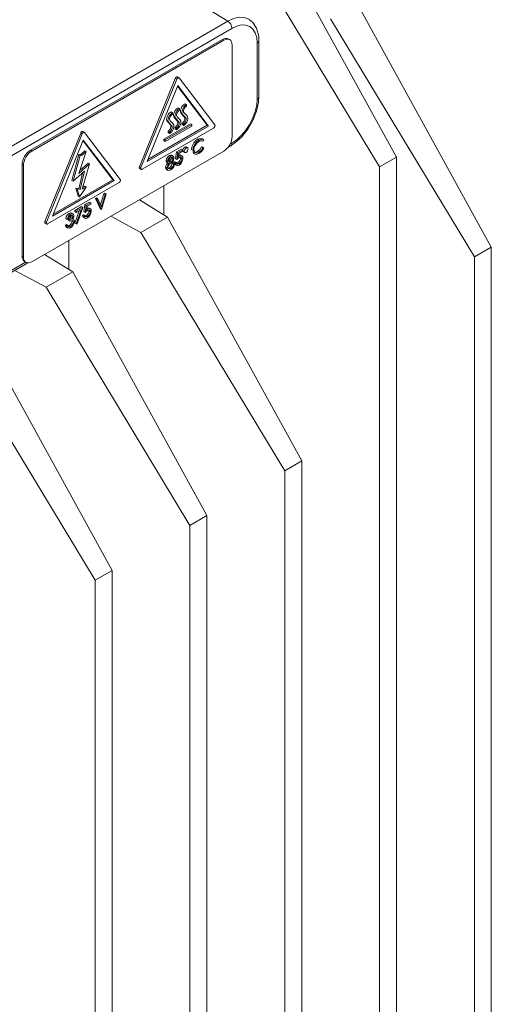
# Model space of a CAD drawing. Extents: x 13 to 426, y 6 to 274.
# Tile 19 of 40: x 196 to 208, y 81 to 106. Entities that reach past the tile are written whole.
import ezdxf

# ---------------------------------------------------------------- set-up
doc = ezdxf.new("R2010")
doc.units = 0
doc.header["$MEASUREMENT"] = 0

msp = doc.modelspace()

# ---------------------------------------------------------------- linework, layer by layer
at = {"color": 7, "linetype": 'Continuous', "lineweight": 15}
for p, q in [((202.054, 109.227), (205.521, 102.933)), ((201.163, 106.445), (197.303, 108.83)), ((205.084, 102.68), (201.366, 108.83)), ((204.501, 106.906), (207.968, 100.612)), ((186.795, 98.151), (201.163, 106.445)), ((207.531, 100.36), (203.813, 106.509)), ((201.267, 106.261), (186.899, 97.966)), ((201.022, 105.974), (196.065, 103.113)), ((201.058, 105.954), (196.101, 103.092)), ((201.058, 105.954), (201.022, 105.974)), ((201.211, 105.969), (201.175, 105.989)), ((201.274, 103.465), (201.274, 105.829)), ((201.923, 104.431), (201.923, 105.882)), ((201.967, 104.493), (201.967, 105.945)), ((199.806, 104.965), (198.882, 102.687)), ((199.842, 104.945), (198.918, 102.666)), ((199.873, 104.782), (199.077, 102.819)), ((199.842, 104.945), (199.806, 104.965)), ((199.898, 104.985), (199.862, 105.005)), ((200.668, 103.737), (199.873, 104.782)), ((200.827, 103.768), (199.903, 104.98)), ((200.633, 103.758), (199.866, 104.764)), ((200.059, 104.312), (200.049, 104.306)), ((200.085, 104.286), (200.049, 104.306)), ((200.095, 104.291), (200.059, 104.312)), ((200.095, 104.291), (200.085, 104.286)), ((200.095, 104.25), (200.095, 104.291)), ((199.7, 104.105), (199.69, 104.099)), ((199.726, 104.078), (199.69, 104.099)), ((199.736, 104.084), (199.7, 104.105)), ((199.736, 104.084), (199.726, 104.078)), ((199.73, 104.039), (199.736, 104.043)), ((199.736, 104.043), (199.736, 104.084)), ((199.88, 104.208), (199.87, 104.203)), ((199.905, 104.182), (199.87, 104.203)), ((199.916, 104.188), (199.88, 104.208)), ((199.916, 104.188), (199.905, 104.182)), ((199.91, 104.143), (199.916, 104.146)), ((199.916, 104.146), (199.916, 104.188)), ((199.961, 104.06), (200.039, 103.974)), ((199.996, 104.039), (199.961, 104.06)), ((199.996, 104.039), (200.075, 103.954)), ((200.112, 104.002), (200.032, 104.081)), ((200.09, 104.247), (200.095, 104.25)), ((199.099, 102.873), (200.633, 103.758)), ((200.195, 103.796), (199.513, 103.402)), ((200.231, 103.776), (199.549, 103.382)), ((199.601, 103.852), (199.68, 103.767)), ((199.637, 103.832), (199.601, 103.852)), ((199.637, 103.832), (199.716, 103.746)), ((199.753, 103.794), (199.672, 103.874)), ((199.716, 103.746), (199.68, 103.767)), ((199.781, 103.956), (199.859, 103.871)), ((199.817, 103.935), (199.781, 103.956)), ((199.817, 103.935), (199.895, 103.85)), ((199.932, 103.898), (199.852, 103.977)), ((199.895, 103.85), (199.859, 103.871)), ((199.98, 103.81), (199.98, 103.769)), ((200.016, 103.789), (199.98, 103.81)), ((200.016, 103.748), (199.98, 103.769)), ((200.016, 103.789), (200.016, 103.748)), ((200.075, 103.954), (200.039, 103.974)), ((200.231, 103.776), (200.195, 103.796)), ((200.231, 103.734), (200.231, 103.776)), ((200.633, 103.758), (200.668, 103.737)), ((197.364, 103.555), (196.44, 101.276)), ((197.4, 103.535), (196.476, 101.256)), ((197.4, 103.535), (197.364, 103.555)), ((197.456, 103.575), (197.42, 103.595)), ((198.385, 102.358), (197.461, 103.57)), ((198.949, 102.62), (200.797, 103.687)), ((199.077, 102.819), (200.668, 103.737)), ((199.549, 103.34), (200.231, 103.734)), ((199.621, 103.603), (199.621, 103.561)), ((199.657, 103.582), (199.621, 103.603)), ((199.657, 103.541), (199.621, 103.561)), ((199.657, 103.582), (199.657, 103.541)), ((199.657, 103.541), (199.666, 103.546)), ((199.8, 103.706), (199.8, 103.665)), ((199.836, 103.686), (199.8, 103.706)), ((199.836, 103.644), (199.8, 103.665)), ((199.836, 103.686), (199.836, 103.644)), ((199.836, 103.644), (199.846, 103.65)), ((200.016, 103.748), (200.025, 103.753)), ((197.43, 103.372), (196.635, 101.409)), ((198.19, 102.348), (197.423, 103.354)), ((198.226, 102.327), (197.43, 103.372)), ((199.513, 103.402), (199.513, 103.361)), ((199.549, 103.382), (199.513, 103.402)), ((199.549, 103.34), (199.513, 103.361)), ((199.549, 103.382), (199.549, 103.34)), ((200.418, 103.376), (200.382, 103.397)), ((200.533, 103.387), (200.488, 103.413)), ((200.543, 103.379), (200.52, 103.346)), ((201.219, 103.267), (201.267, 103.295)), ((196.101, 103.092), (196.065, 103.113)), ((196.101, 100.23), (201.058, 103.091)), ((197.311, 103.002), (197.135, 102.333)), ((197.311, 102.516), (197.504, 103.078)), ((197.368, 103.002), (197.311, 103.002)), ((197.347, 102.981), (197.311, 103.002)), ((197.468, 103.099), (197.368, 103.002)), ((197.404, 102.982), (197.368, 103.002)), ((197.504, 103.078), (197.404, 102.982)), ((197.504, 103.078), (197.468, 103.099)), ((199.809, 102.892), (199.839, 103.075)), ((199.839, 103.075), (199.956, 103.142)), ((199.875, 103.054), (199.839, 103.075)), ((199.845, 102.872), (199.875, 103.054)), ((199.875, 103.054), (199.992, 103.122)), ((199.895, 103.032), (199.879, 102.936)), ((199.992, 103.088), (199.895, 103.032)), ((199.981, 102.967), (199.936, 102.993)), ((199.992, 103.122), (199.956, 103.142)), ((199.992, 103.122), (199.992, 103.088)), ((200.015, 103.075), (200.051, 103.055)), ((200.121, 103.176), (200.085, 103.197)), ((200.264, 103.115), (200.228, 103.136)), ((200.3, 103.018), (200.275, 103.032)), ((200.418, 103.062), (200.382, 103.083)), ((200.484, 103.197), (200.507, 103.19)), ((200.52, 103.176), (200.484, 103.197)), ((200.543, 103.17), (200.507, 103.19)), ((200.52, 103.176), (200.543, 103.17)), ((201.163, 103.184), (201.236, 103.225)), ((195.886, 102.719), (195.85, 102.739)), ((195.85, 102.739), (195.85, 100.375)), ((197.347, 102.981), (197.17, 102.313)), ((197.59, 102.758), (197.311, 102.516)), ((197.554, 102.779), (197.337, 102.59)), ((197.404, 102.982), (197.347, 102.981)), ((197.404, 102.104), (197.59, 102.758)), ((197.59, 102.758), (197.554, 102.779)), ((199.607, 102.823), (199.571, 102.844)), ((199.585, 102.806), (199.63, 102.78)), ((199.69, 102.816), (199.654, 102.837)), ((199.691, 102.956), (199.655, 102.977)), ((199.755, 102.96), (199.71, 102.986)), ((199.746, 102.904), (199.71, 102.924)), ((199.725, 102.774), (199.72, 102.792)), ((199.761, 102.753), (199.725, 102.774)), ((199.769, 102.815), (199.737, 102.833)), ((199.78, 102.795), (199.806, 102.81)), ((199.816, 102.774), (199.78, 102.795)), ((199.802, 102.748), (199.847, 102.722)), ((199.842, 102.789), (199.806, 102.81)), ((199.845, 102.872), (199.809, 102.892)), ((199.816, 102.774), (199.842, 102.789)), ((199.905, 102.766), (199.869, 102.787)), ((199.913, 102.962), (199.886, 102.977)), ((199.941, 102.913), (199.937, 102.935)), ((199.977, 102.892), (199.941, 102.913)), ((205.521, 102.933), (205.084, 102.68)), ((205.521, 42.832), (205.521, 102.933)), ((195.886, 102.719), (195.886, 100.354)), ((197.17, 102.313), (197.462, 102.57)), ((197.41, 102.524), (197.311, 102.117)), ((197.462, 102.57), (197.347, 102.096)), ((198.918, 102.666), (198.882, 102.687)), ((198.888, 102.639), (198.924, 102.618)), ((199.592, 102.654), (199.556, 102.675)), ((199.579, 102.619), (199.624, 102.593)), ((199.622, 102.653), (199.653, 102.662)), ((199.689, 102.642), (199.653, 102.662)), ((205.084, 102.68), (205.084, 42.58)), ((196.506, 101.21), (198.354, 102.277)), ((196.635, 101.409), (198.226, 102.327)), ((196.656, 101.463), (198.19, 102.348)), ((197.17, 102.313), (197.135, 102.333)), ((198.19, 102.348), (198.226, 102.327)), ((197.311, 102.117), (197.239, 102.137)), ((197.239, 102.137), (197.294, 101.93)), ((197.275, 102.116), (197.239, 102.137)), ((197.275, 102.116), (197.33, 101.909)), ((197.347, 102.096), (197.275, 102.116)), ((197.347, 102.096), (197.311, 102.117)), ((197.33, 101.909), (197.504, 102.161)), ((197.504, 102.161), (197.404, 102.104)), ((197.468, 102.182), (197.418, 102.153)), ((197.504, 102.161), (197.468, 102.182)), ((197.877, 101.71), (197.962, 101.991)), ((198.025, 101.986), (197.904, 101.586)), ((197.962, 101.991), (197.989, 102.007)), ((197.998, 101.97), (197.962, 101.991)), ((198.025, 101.986), (197.989, 102.007)), ((197.998, 101.97), (198.025, 101.986)), ((199.507, 102.196), (199.507, 101.445)), ((197.33, 101.909), (197.294, 101.93)), ((197.472, 101.708), (197.589, 101.776)), ((197.508, 101.687), (197.625, 101.755)), ((197.625, 101.721), (197.528, 101.665)), ((197.625, 101.755), (197.589, 101.776)), ((197.625, 101.755), (197.625, 101.721)), ((197.743, 101.865), (197.771, 101.881)), ((197.865, 101.604), (197.743, 101.865)), ((197.779, 101.844), (197.743, 101.865)), ((197.807, 101.86), (197.771, 101.881)), ((197.779, 101.844), (197.807, 101.86)), ((197.9, 101.584), (197.779, 101.844)), ((197.807, 101.86), (197.902, 101.655)), ((197.902, 101.655), (197.998, 101.97)), ((199.606, 101.384), (198.879, 101.834)), ((197.101, 101.461), (197.065, 101.482)), ((197.168, 101.466), (197.123, 101.492)), ((197.208, 101.556), (197.384, 101.657)), ((197.208, 101.522), (197.208, 101.556)), ((197.244, 101.535), (197.208, 101.556)), ((197.244, 101.501), (197.208, 101.522)), ((197.211, 101.233), (197.322, 101.546)), ((197.244, 101.535), (197.42, 101.637)), ((197.376, 101.578), (197.244, 101.501)), ((197.244, 101.501), (197.244, 101.535)), ((197.247, 101.212), (197.376, 101.578)), ((197.42, 101.637), (197.269, 101.211)), ((197.42, 101.637), (197.384, 101.657)), ((197.443, 101.526), (197.472, 101.708)), ((197.478, 101.505), (197.443, 101.526)), ((197.508, 101.687), (197.472, 101.708)), ((197.478, 101.505), (197.508, 101.687)), ((197.528, 101.665), (197.512, 101.569)), ((197.546, 101.595), (197.519, 101.611)), ((197.614, 101.6), (197.569, 101.626)), ((197.575, 101.546), (197.57, 101.569)), ((197.611, 101.526), (197.575, 101.546)), ((197.9, 101.584), (197.865, 101.604)), ((197.904, 101.586), (197.9, 101.584)), ((196.476, 101.256), (196.44, 101.276)), ((196.445, 101.229), (196.481, 101.208)), ((197.016, 101.327), (196.98, 101.348)), ((197.042, 101.342), (197.016, 101.327)), ((197.05, 101.299), (197.05, 101.333)), ((197.086, 101.313), (197.05, 101.333)), ((197.086, 101.279), (197.05, 101.299)), ((197.086, 101.279), (197.086, 101.313)), ((197.159, 101.409), (197.123, 101.43)), ((197.138, 101.28), (197.136, 101.293)), ((197.174, 101.26), (197.138, 101.28)), ((197.175, 101.332), (197.155, 101.343)), ((197.247, 101.212), (197.211, 101.233)), ((197.269, 101.211), (197.247, 101.212)), ((197.413, 101.429), (197.439, 101.443)), ((197.449, 101.408), (197.413, 101.429)), ((197.435, 101.381), (197.48, 101.356)), ((197.475, 101.423), (197.439, 101.443)), ((197.449, 101.408), (197.475, 101.423)), ((197.538, 101.4), (197.502, 101.421)), ((198.917, 100.987), (198.139, 101.406)), ((198.917, 100.987), (199.606, 101.384)), ((199.606, 101.384), (203.072, 95.09)), ((196.969, 101.176), (196.995, 101.191)), ((197.005, 101.156), (196.969, 101.176)), ((196.993, 101.128), (197.038, 101.102)), ((197.031, 101.171), (196.995, 101.191)), ((197.005, 101.156), (197.031, 101.171)), ((197.101, 101.148), (197.065, 101.168)), ((202.635, 94.837), (198.917, 100.987)), ((197.059, 100.782), (197.059, 100.031)), ((207.968, 100.612), (207.531, 100.36)), ((207.968, 44.245), (207.968, 100.612)), ((192.314, 98.075), (195.996, 100.201)), ((192.366, 98.157), (195.94, 100.22)), ((195.886, 100.354), (195.85, 100.375)), ((195.913, 100.235), (195.949, 100.215)), ((197.157, 99.97), (196.431, 100.42)), ((207.531, 100.36), (207.531, 43.992)), ((196.469, 99.573), (195.662, 100.008)), ((196.469, 99.573), (197.157, 99.97)), ((197.157, 99.97), (200.624, 93.676)), ((200.186, 93.424), (196.469, 99.573)), ((194.708, 98.557), (198.175, 92.263)), ((197.738, 92.01), (194.02, 98.159)), ((203.072, 95.09), (202.635, 94.837)), ((203.072, 60.869), (203.072, 95.09)), ((202.635, 94.837), (202.635, 60.616)), ((200.624, 93.676), (200.186, 93.424)), ((200.624, 59.455), (200.624, 93.676)), ((200.186, 93.424), (200.186, 59.203)), ((198.175, 92.263), (197.738, 92.01)), ((198.175, 58.041), (198.175, 92.263)), ((197.738, 92.01), (197.738, 57.789))]:
    msp.add_line(p, q, dxfattribs=at)
at = {"color": 7, "linetype": 'Continuous', "lineweight": 15, "flags": 128}
for points in [[(201.163, 106.445), (201.312, 106.514), (201.455, 106.547), (201.587, 106.542), (201.703, 106.499), (201.716, 106.491)], [(201.163, 106.445), (201.184, 106.43), (201.203, 106.411), (201.221, 106.389), (201.237, 106.365), (201.25, 106.339), (201.259, 106.312), (201.265, 106.286), (201.267, 106.261)], [(201.923, 105.882), (201.91, 106.023), (201.873, 106.143), (201.812, 106.239), (201.731, 106.307), (201.631, 106.344), (201.518, 106.348), (201.395, 106.32), (201.267, 106.261)], [(201.967, 105.945), (201.96, 106.063), (201.905, 106.266), (201.812, 106.41), (201.72, 106.478)], [(201.175, 105.989), (201.142, 106.001), (201.105, 106.003), (201.064, 105.994), (201.022, 105.974)], [(201.274, 105.829), (201.27, 105.875), (201.257, 105.915), (201.237, 105.946), (201.211, 105.969), (201.178, 105.981), (201.141, 105.982), (201.1, 105.973), (201.058, 105.954)], [(201.967, 105.945), (201.967, 105.943), (201.964, 105.926), (201.955, 105.91), (201.941, 105.895), (201.923, 105.882)], [(199.862, 105.005), (199.862, 105.006), (199.854, 105.008), (199.846, 105.007), (199.837, 105.003), (199.828, 104.996), (199.819, 104.988), (199.812, 104.977), (199.806, 104.965)], [(199.903, 104.98), (199.898, 104.985), (199.89, 104.987), (199.882, 104.986), (199.873, 104.982), (199.864, 104.976), (199.855, 104.967), (199.848, 104.956), (199.842, 104.945)], [(200.049, 104.306), (200.02, 104.285), (199.993, 104.256), (199.971, 104.222), (199.954, 104.184), (199.944, 104.147), (199.942, 104.112), (199.947, 104.082), (199.961, 104.06)], [(200.085, 104.286), (200.056, 104.264), (200.029, 104.235), (200.007, 104.201), (199.99, 104.164), (199.98, 104.126), (199.977, 104.091), (199.983, 104.062), (199.996, 104.039)], [(201.236, 103.225), (201.339, 103.293), (201.521, 103.455), (201.682, 103.654), (201.813, 103.88), (201.907, 104.119), (201.959, 104.358), (201.967, 104.493)], [(201.267, 103.295), (201.395, 103.384), (201.518, 103.498), (201.631, 103.633), (201.731, 103.784), (201.812, 103.946), (201.873, 104.112), (201.91, 104.276), (201.923, 104.431)], [(201.923, 104.431), (201.941, 104.444), (201.955, 104.458), (201.964, 104.474), (201.967, 104.491), (201.967, 104.493)], [(199.69, 104.099), (199.661, 104.078), (199.634, 104.049), (199.611, 104.014), (199.594, 103.977), (199.585, 103.94), (199.582, 103.905), (199.588, 103.875), (199.601, 103.852)], [(199.726, 104.078), (199.697, 104.057), (199.67, 104.028), (199.647, 103.994), (199.63, 103.956), (199.62, 103.919), (199.618, 103.884), (199.624, 103.854), (199.637, 103.832)], [(199.672, 103.874), (199.663, 103.888), (199.659, 103.908), (199.66, 103.931), (199.666, 103.957), (199.677, 103.982), (199.693, 104.005), (199.711, 104.025), (199.73, 104.039)], [(199.87, 104.203), (199.841, 104.181), (199.814, 104.152), (199.791, 104.118), (199.774, 104.081), (199.764, 104.043), (199.762, 104.008), (199.768, 103.979), (199.781, 103.956)], [(199.905, 104.182), (199.876, 104.161), (199.85, 104.132), (199.827, 104.097), (199.81, 104.06), (199.8, 104.023), (199.798, 103.988), (199.804, 103.958), (199.817, 103.935)], [(199.852, 103.977), (199.843, 103.992), (199.838, 104.012), (199.839, 104.035), (199.846, 104.06), (199.857, 104.086), (199.872, 104.109), (199.89, 104.129), (199.91, 104.143)], [(200.032, 104.081), (200.022, 104.096), (200.018, 104.115), (200.019, 104.139), (200.025, 104.164), (200.037, 104.189), (200.052, 104.213), (200.07, 104.232), (200.09, 104.247)], [(199.68, 103.767), (199.689, 103.752), (199.692, 103.732), (199.691, 103.709), (199.684, 103.684), (199.673, 103.659), (199.658, 103.636), (199.64, 103.617), (199.621, 103.603)], [(199.666, 103.546), (199.695, 103.567), (199.722, 103.597), (199.745, 103.632), (199.762, 103.67), (199.772, 103.708), (199.773, 103.743), (199.767, 103.772), (199.753, 103.794)], [(199.859, 103.871), (199.868, 103.856), (199.872, 103.836), (199.871, 103.813), (199.864, 103.788), (199.853, 103.763), (199.838, 103.74), (199.82, 103.721), (199.8, 103.706)], [(199.895, 103.85), (199.904, 103.835), (199.908, 103.815), (199.907, 103.792), (199.9, 103.767), (199.889, 103.742), (199.873, 103.719), (199.856, 103.7), (199.836, 103.686)], [(199.846, 103.65), (199.875, 103.671), (199.902, 103.701), (199.925, 103.736), (199.942, 103.773), (199.951, 103.811), (199.953, 103.846), (199.946, 103.876), (199.932, 103.898)], [(200.039, 103.974), (200.048, 103.959), (200.052, 103.94), (200.05, 103.916), (200.044, 103.891), (200.032, 103.866), (200.017, 103.844), (199.999, 103.824), (199.98, 103.81)], [(200.075, 103.954), (200.084, 103.939), (200.088, 103.919), (200.086, 103.896), (200.08, 103.871), (200.068, 103.846), (200.053, 103.823), (200.035, 103.804), (200.016, 103.789)], [(200.025, 103.753), (200.055, 103.775), (200.082, 103.804), (200.104, 103.839), (200.121, 103.877), (200.131, 103.915), (200.133, 103.95), (200.126, 103.98), (200.112, 104.002)], [(200.797, 103.687), (200.806, 103.694), (200.815, 103.703), (200.822, 103.714), (200.828, 103.726), (200.831, 103.738), (200.833, 103.75), (200.831, 103.76), (200.827, 103.768)], [(197.42, 103.595), (197.419, 103.596), (197.412, 103.598), (197.403, 103.597), (197.394, 103.593), (197.385, 103.586), (197.377, 103.577), (197.369, 103.567), (197.364, 103.555)], [(197.461, 103.57), (197.455, 103.575), (197.448, 103.577), (197.439, 103.576), (197.43, 103.572), (197.421, 103.566), (197.413, 103.557), (197.405, 103.546), (197.4, 103.535)], [(199.716, 103.746), (199.725, 103.731), (199.728, 103.711), (199.727, 103.688), (199.72, 103.663), (199.709, 103.638), (199.694, 103.615), (199.676, 103.596), (199.657, 103.582)], [(200.228, 103.136), (200.242, 103.219), (200.284, 103.303), (200.33, 103.358), (200.382, 103.397)], [(200.264, 103.115), (200.278, 103.198), (200.32, 103.282), (200.366, 103.337), (200.418, 103.376)], [(200.416, 103.341), (200.363, 103.298), (200.318, 103.236), (200.296, 103.181), (200.289, 103.128)], [(200.382, 103.397), (200.459, 103.42), (200.491, 103.406)], [(200.51, 103.351), (200.49, 103.36), (200.467, 103.36), (200.442, 103.353), (200.416, 103.341)], [(200.418, 103.376), (200.495, 103.399), (200.527, 103.386)], [(201.058, 103.091), (201.1, 103.12), (201.141, 103.158), (201.178, 103.202), (201.211, 103.252), (201.237, 103.305), (201.257, 103.36), (201.27, 103.414), (201.274, 103.465)], [(201.267, 103.295), (201.265, 103.273), (201.259, 103.253), (201.25, 103.237), (201.237, 103.226), (201.236, 103.225)], [(196.065, 103.113), (196.023, 103.084), (195.983, 103.046), (195.945, 103.001), (195.913, 102.952), (195.886, 102.899), (195.866, 102.844), (195.854, 102.79), (195.85, 102.739)], [(196.101, 103.092), (196.059, 103.063), (196.019, 103.025), (195.981, 102.981), (195.949, 102.931), (195.922, 102.878), (195.902, 102.823), (195.89, 102.769), (195.886, 102.719)], [(199.887, 102.986), (199.917, 102.996), (199.939, 102.988)], [(200.085, 103.197), (200.069, 103.2), (200.05, 103.193), (200.031, 103.178), (200.015, 103.156), (200.004, 103.132), (200, 103.108)], [(200, 103.108), (200.004, 103.088), (200.015, 103.075), (200.015, 103.075)], [(200.136, 103.144), (200.132, 103.164), (200.121, 103.176), (200.105, 103.179), (200.086, 103.173), (200.067, 103.157), (200.051, 103.136), (200.04, 103.111), (200.036, 103.087), (200.04, 103.067), (200.051, 103.055), (200.067, 103.052), (200.086, 103.058), (200.105, 103.073), (200.121, 103.095), (200.132, 103.12), (200.136, 103.144)], [(200.3, 103.018), (200.27, 103.063), (200.264, 103.115)], [(200.289, 103.128), (200.301, 103.073), (200.336, 103.045), (200.375, 103.044), (200.418, 103.062)], [(200.418, 103.029), (200.346, 103.004), (200.3, 103.018)], [(200.31, 103.065), (200.339, 103.065), (200.382, 103.083)], [(200.382, 103.083), (200.445, 103.137), (200.484, 103.197)], [(200.418, 103.062), (200.481, 103.116), (200.52, 103.176)], [(200.543, 103.17), (200.515, 103.12), (200.48, 103.077), (200.418, 103.029)], [(199.556, 102.675), (199.561, 102.71), (199.576, 102.746), (199.613, 102.798)], [(199.571, 102.844), (199.58, 102.887), (199.603, 102.929), (199.628, 102.957), (199.655, 102.977)], [(199.592, 102.807), (199.58, 102.812), (199.573, 102.826), (199.571, 102.844)], [(199.592, 102.654), (199.597, 102.689), (199.612, 102.726), (199.649, 102.777)], [(199.607, 102.823), (199.616, 102.866), (199.639, 102.909), (199.664, 102.936), (199.691, 102.956)], [(199.649, 102.777), (199.616, 102.791), (199.609, 102.805), (199.607, 102.823)], [(199.691, 102.783), (199.662, 102.76), (199.636, 102.727), (199.623, 102.697), (199.618, 102.668)], [(199.689, 102.921), (199.667, 102.905), (199.648, 102.881), (199.637, 102.859), (199.632, 102.837)], [(199.632, 102.837), (199.64, 102.816), (199.656, 102.808), (199.672, 102.809), (199.69, 102.816)], [(199.635, 102.829), (199.637, 102.829), (199.654, 102.837)], [(199.653, 102.662), (199.682, 102.684), (199.707, 102.716), (199.72, 102.745), (199.725, 102.774)], [(199.654, 102.837), (199.677, 102.854), (199.696, 102.879), (199.706, 102.902), (199.71, 102.924)], [(199.655, 102.977), (199.688, 102.989), (199.714, 102.983)], [(199.746, 102.904), (199.739, 102.924), (199.723, 102.932), (199.689, 102.921)], [(199.689, 102.642), (199.718, 102.663), (199.743, 102.695), (199.756, 102.725), (199.761, 102.753)], [(199.69, 102.816), (199.713, 102.834), (199.732, 102.859), (199.742, 102.881), (199.746, 102.904)], [(199.691, 102.956), (199.724, 102.968), (199.752, 102.962), (199.767, 102.944), (199.772, 102.917)], [(199.761, 102.753), (199.753, 102.78), (199.733, 102.792), (199.713, 102.792), (199.691, 102.783)], [(199.772, 102.917), (199.768, 102.891), (199.758, 102.864), (199.731, 102.825)], [(199.731, 102.825), (199.774, 102.809), (199.784, 102.792), (199.787, 102.769)], [(199.787, 102.769), (199.78, 102.724), (199.765, 102.688)], [(199.807, 102.747), (199.803, 102.748), (199.787, 102.767), (199.786, 102.771)], [(199.903, 102.731), (199.868, 102.719), (199.838, 102.727), (199.823, 102.746), (199.816, 102.774)], [(199.842, 102.789), (199.85, 102.767), (199.868, 102.757), (199.886, 102.758), (199.905, 102.766)], [(199.908, 102.925), (199.872, 102.898), (199.845, 102.872)], [(199.846, 102.779), (199.85, 102.779), (199.869, 102.787)], [(199.869, 102.787), (199.9, 102.813), (199.925, 102.849), (199.938, 102.882), (199.941, 102.913)], [(199.879, 102.936), (199.898, 102.951), (199.913, 102.962)], [(200.003, 102.905), (199.994, 102.85), (199.968, 102.794), (199.938, 102.757), (199.903, 102.731)], [(199.905, 102.766), (199.936, 102.792), (199.961, 102.829), (199.974, 102.861), (199.977, 102.892)], [(199.977, 102.892), (199.971, 102.921), (199.952, 102.936), (199.931, 102.935), (199.908, 102.925)], [(199.913, 102.962), (199.953, 102.975), (199.984, 102.964), (199.999, 102.939), (200.003, 102.905)], [(198.882, 102.687), (198.879, 102.674), (198.877, 102.663), (198.878, 102.652), (198.882, 102.644), (198.887, 102.639), (198.888, 102.639)], [(198.918, 102.666), (198.915, 102.654), (198.913, 102.642), (198.914, 102.632), (198.918, 102.624), (198.923, 102.618), (198.931, 102.616), (198.94, 102.616), (198.949, 102.62)], [(199.585, 102.619), (199.579, 102.62), (199.562, 102.642), (199.556, 102.675)], [(199.689, 102.608), (199.649, 102.592), (199.615, 102.599), (199.598, 102.621), (199.592, 102.654)], [(199.618, 102.668), (199.626, 102.64), (199.646, 102.629), (199.689, 102.642)], [(199.765, 102.688), (199.726, 102.635), (199.689, 102.608)], [(198.354, 102.277), (198.363, 102.284), (198.372, 102.293), (198.38, 102.304), (198.385, 102.316), (198.389, 102.328), (198.39, 102.34), (198.388, 102.35), (198.385, 102.358)], [(196.98, 101.348), (196.992, 101.392), (197.015, 101.434), (197.039, 101.462), (197.065, 101.482)], [(197.065, 101.482), (197.099, 101.494), (197.127, 101.489)], [(197.101, 101.461), (197.135, 101.473), (197.164, 101.468), (197.179, 101.451), (197.185, 101.424)], [(197.542, 101.559), (197.506, 101.532), (197.478, 101.505)], [(197.502, 101.421), (197.533, 101.446), (197.558, 101.483), (197.571, 101.515), (197.575, 101.546)], [(197.512, 101.569), (197.531, 101.585), (197.546, 101.595)], [(197.521, 101.619), (197.55, 101.629), (197.572, 101.621)], [(197.636, 101.539), (197.627, 101.484), (197.601, 101.428), (197.571, 101.391), (197.536, 101.365)], [(197.538, 101.4), (197.569, 101.425), (197.594, 101.462), (197.607, 101.495), (197.611, 101.526)], [(197.611, 101.526), (197.604, 101.555), (197.585, 101.57), (197.564, 101.569), (197.542, 101.559)], [(197.546, 101.595), (197.586, 101.609), (197.617, 101.597), (197.632, 101.573), (197.636, 101.539)], [(196.44, 101.276), (196.436, 101.264), (196.435, 101.253), (196.436, 101.242), (196.439, 101.234), (196.445, 101.229), (196.445, 101.229)], [(196.476, 101.256), (196.472, 101.243), (196.47, 101.232), (196.472, 101.222), (196.475, 101.213), (196.481, 101.208), (196.488, 101.206), (196.497, 101.206), (196.506, 101.21)], [(197.016, 101.327), (197.028, 101.371), (197.051, 101.414), (197.075, 101.441), (197.101, 101.461)], [(197.102, 101.428), (197.08, 101.411), (197.061, 101.387), (197.042, 101.342)], [(197.05, 101.333), (197.097, 101.372), (197.116, 101.399), (197.121, 101.415), (197.123, 101.43)], [(197.065, 101.168), (197.094, 101.19), (197.119, 101.222), (197.133, 101.251), (197.138, 101.28)], [(197.086, 101.313), (197.133, 101.351), (197.151, 101.379), (197.157, 101.394), (197.159, 101.409)], [(197.174, 101.26), (197.172, 101.275), (197.165, 101.287), (197.144, 101.298), (197.086, 101.279)], [(197.2, 101.277), (197.19, 101.225), (197.163, 101.172), (197.133, 101.138), (197.101, 101.113)], [(197.101, 101.148), (197.13, 101.169), (197.155, 101.201), (197.169, 101.231), (197.174, 101.26)], [(197.159, 101.409), (197.153, 101.43), (197.136, 101.438), (197.102, 101.428)], [(197.185, 101.424), (197.182, 101.4), (197.174, 101.374), (197.151, 101.336)], [(197.151, 101.336), (197.17, 101.334), (197.182, 101.326)], [(197.182, 101.326), (197.196, 101.303), (197.2, 101.277)], [(197.44, 101.38), (197.436, 101.382), (197.42, 101.401), (197.413, 101.429)], [(197.536, 101.365), (197.501, 101.353), (197.472, 101.361), (197.456, 101.38), (197.449, 101.408)], [(197.475, 101.423), (197.483, 101.401), (197.501, 101.391), (197.519, 101.392), (197.538, 101.4)], [(197.479, 101.412), (197.483, 101.413), (197.502, 101.421)], [(196.998, 101.126), (196.994, 101.127), (196.978, 101.147), (196.969, 101.176)], [(197.101, 101.113), (197.062, 101.099), (197.03, 101.106), (197.014, 101.127), (197.005, 101.156)], [(197.031, 101.171), (197.04, 101.149), (197.053, 101.138)], [(197.036, 101.158), (197.043, 101.158), (197.065, 101.168)], [(197.053, 101.138), (197.079, 101.138), (197.101, 101.148)], [(195.85, 100.375), (195.854, 100.329), (195.866, 100.289), (195.886, 100.258), (195.913, 100.235), (195.913, 100.235)], [(195.886, 100.354), (195.89, 100.308), (195.902, 100.268), (195.922, 100.237), (195.949, 100.215), (195.981, 100.203), (196.019, 100.201), (196.059, 100.21), (196.101, 100.23)]]:
    msp.add_lwpolyline(points, dxfattribs=at)

doc.saveas('drawing.dxf')
